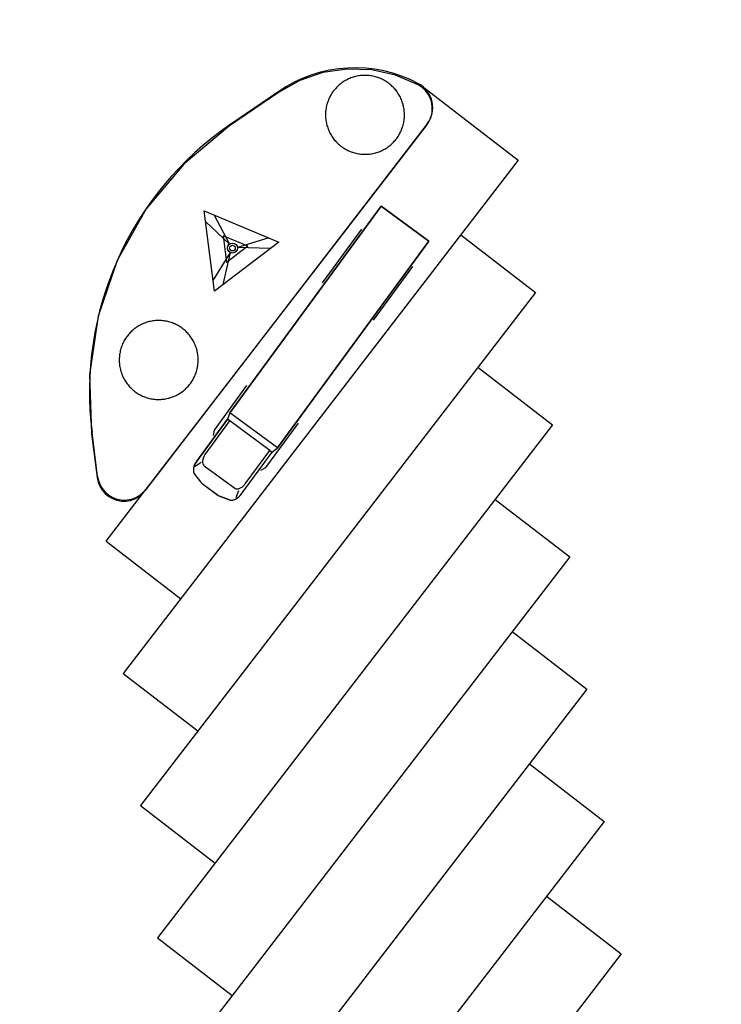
# Model space of a CAD drawing. Extents: x 446005 to 446745, y 447032 to 448234.
# Tile 45 of 127: x 446290 to 446316, y 447249 to 447286. Entities that reach past the tile are written whole.
import ezdxf

# ---------------------------------------------------------------- set-up
doc = ezdxf.new("R2010")
doc.units = 0
doc.header["$LTSCALE"] = 2
doc.header["$MEASUREMENT"] = 0
doc.linetypes.add('AUSGEZOGEN', pattern=[0])
for name, color, linetype in [('BOESCHG', 250, 'AUSGEZOGEN'), ('DB-Autohof', 15, 'CONTINUOUS'), ('FBRTOP', 250, 'AUSGEZOGEN')]:
    doc.layers.add(name, color=color, linetype=linetype)

msp = doc.modelspace()

# ---------------------------------------------------------------- linework, layer by layer
at = {"layer": 'BOESCHG'}
msp.add_lwpolyline([(446482.746, 447140.555, 0.000007), (446485.092, 447124.399, 0.000282)], format="xyb", dxfattribs=at)
at = {"layer": 'DB-Autohof', "linetype": 'Continuous'}
for p, q in [((446301.157, 447283.842), (446300.296, 447283.549)), ((446302.057, 447283.974), (446301.157, 447283.842)), ((446302.966, 447283.94), (446302.057, 447283.974)), ((446302.326, 447283.686), (446302.282, 447283.673)), ((446302.37, 447283.697), (446302.326, 447283.686)), ((446302.415, 447283.708), (446302.37, 447283.697)), ((446302.461, 447283.716), (446302.415, 447283.708)), ((446302.506, 447283.724), (446302.461, 447283.716)), ((446302.552, 447283.73), (446302.506, 447283.724)), ((446302.597, 447283.734), (446302.552, 447283.73)), ((446302.643, 447283.737), (446302.597, 447283.734)), ((446302.689, 447283.739), (446302.643, 447283.737)), ((446302.735, 447283.739), (446302.689, 447283.739)), ((446302.781, 447283.738), (446302.735, 447283.739)), ((446302.827, 447283.735), (446302.781, 447283.738)), ((446302.873, 447283.731), (446302.827, 447283.735)), ((446302.919, 447283.726), (446302.873, 447283.731)), ((446302.964, 447283.719), (446302.919, 447283.726)), ((446303.01, 447283.71), (446302.964, 447283.719)), ((446303.854, 447283.743), (446302.966, 447283.94)), ((446303.055, 447283.701), (446303.01, 447283.71)), ((446303.099, 447283.689), (446303.055, 447283.701)), ((446303.144, 447283.677), (446303.099, 447283.689)), ((446303.187, 447283.663), (446303.144, 447283.677)), ((446304.692, 447283.388), (446303.854, 447283.743)), ((446300.296, 447283.549), (446299.502, 447283.105)), ((446301.694, 447283.321), (446301.662, 447283.289)), ((446301.728, 447283.353), (446301.694, 447283.321)), ((446301.762, 447283.384), (446301.728, 447283.353)), ((446301.798, 447283.413), (446301.762, 447283.384)), ((446301.834, 447283.442), (446301.798, 447283.413)), ((446301.871, 447283.469), (446301.834, 447283.442)), ((446301.909, 447283.495), (446301.871, 447283.469)), ((446301.948, 447283.52), (446301.909, 447283.495)), ((446301.987, 447283.543), (446301.948, 447283.52)), ((446302.027, 447283.566), (446301.987, 447283.543)), ((446302.068, 447283.587), (446302.027, 447283.566)), ((446302.11, 447283.607), (446302.068, 447283.587)), ((446302.152, 447283.625), (446302.11, 447283.607)), ((446302.195, 447283.642), (446302.152, 447283.625)), ((446302.238, 447283.658), (446302.195, 447283.642)), ((446302.282, 447283.673), (446302.238, 447283.658)), ((446303.231, 447283.647), (446303.187, 447283.663)), ((446303.274, 447283.631), (446303.231, 447283.647)), ((446303.316, 447283.612), (446303.274, 447283.631)), ((446303.358, 447283.593), (446303.316, 447283.612)), ((446303.399, 447283.572), (446303.358, 447283.593)), ((446303.439, 447283.55), (446303.399, 447283.572)), ((446303.479, 447283.527), (446303.439, 447283.55)), ((446303.518, 447283.503), (446303.479, 447283.527)), ((446303.556, 447283.477), (446303.518, 447283.503)), ((446303.594, 447283.45), (446303.556, 447283.477)), ((446303.63, 447283.422), (446303.594, 447283.45)), ((446303.666, 447283.393), (446303.63, 447283.422)), ((446303.701, 447283.363), (446303.666, 447283.393)), ((446303.734, 447283.331), (446303.701, 447283.363)), ((446303.767, 447283.299), (446303.734, 447283.331)), ((446304.829, 447283.299), (446304.692, 447283.388)), ((446304.844, 447283.337), (446308.409, 447280.591)), ((446299.502, 447283.105), (446297.686, 447281.86)), ((446299.517, 447283.143), (446297.7, 447281.898)), ((446301.421, 447282.953), (446301.4, 447282.912)), ((446301.443, 447282.994), (446301.421, 447282.953)), ((446301.466, 447283.034), (446301.443, 447282.994)), ((446301.491, 447283.072), (446301.466, 447283.034)), ((446301.516, 447283.111), (446301.491, 447283.072)), ((446301.543, 447283.148), (446301.516, 447283.111)), ((446301.571, 447283.185), (446301.543, 447283.148)), ((446301.6, 447283.22), (446301.571, 447283.185)), ((446301.631, 447283.255), (446301.6, 447283.22)), ((446301.662, 447283.289), (446301.631, 447283.255)), ((446303.799, 447283.265), (446303.767, 447283.299)), ((446303.829, 447283.231), (446303.799, 447283.265)), ((446303.859, 447283.196), (446303.829, 447283.231)), ((446303.887, 447283.159), (446303.859, 447283.196)), ((446303.914, 447283.122), (446303.887, 447283.159)), ((446303.941, 447283.084), (446303.914, 447283.122)), ((446303.965, 447283.046), (446303.941, 447283.084)), ((446303.989, 447283.006), (446303.965, 447283.046)), ((446304.011, 447282.966), (446303.989, 447283.006)), ((446304.032, 447282.925), (446304.011, 447282.966)), ((446304.837, 447283.293), (446304.829, 447283.299)), ((446304.963, 447283.175), (446304.837, 447283.293)), ((446305.068, 447283.036), (446304.963, 447283.175)), ((446305.146, 447282.882), (446305.068, 447283.036)), ((446301.293, 447282.609), (446301.283, 447282.564)), ((446301.304, 447282.654), (446301.293, 447282.609)), ((446301.317, 447282.698), (446301.304, 447282.654)), ((446301.331, 447282.742), (446301.317, 447282.698)), ((446301.346, 447282.785), (446301.331, 447282.742)), ((446301.363, 447282.828), (446301.346, 447282.785)), ((446301.381, 447282.87), (446301.363, 447282.828)), ((446301.4, 447282.912), (446301.381, 447282.87)), ((446304.052, 447282.883), (446304.032, 447282.925)), ((446304.071, 447282.841), (446304.052, 447282.883)), ((446304.088, 447282.799), (446304.071, 447282.841)), ((446304.104, 447282.755), (446304.088, 447282.799)), ((446304.118, 447282.712), (446304.104, 447282.755)), ((446304.131, 447282.667), (446304.118, 447282.712)), ((446304.143, 447282.623), (446304.131, 447282.667)), ((446304.153, 447282.578), (446304.143, 447282.623)), ((446305.197, 447282.716), (446305.146, 447282.882)), ((446305.219, 447282.544), (446305.197, 447282.716)), ((446301.255, 447282.336), (446301.254, 447282.29)), ((446301.254, 447282.29), (446301.254, 447282.244)), ((446301.254, 447282.244), (446301.256, 447282.198)), ((446301.258, 447282.382), (446301.255, 447282.336)), ((446301.262, 447282.428), (446301.258, 447282.382)), ((446301.268, 447282.473), (446301.262, 447282.428)), ((446301.275, 447282.519), (446301.268, 447282.473)), ((446301.283, 447282.564), (446301.275, 447282.519)), ((446304.162, 447282.533), (446304.153, 447282.578)), ((446304.169, 447282.487), (446304.162, 447282.533)), ((446304.175, 447282.442), (446304.169, 447282.487)), ((446304.18, 447282.396), (446304.175, 447282.442)), ((446304.183, 447282.35), (446304.18, 447282.396)), ((446304.185, 447282.304), (446304.183, 447282.35)), ((446304.184, 447282.212), (446304.185, 447282.258)), ((446304.185, 447282.258), (446304.185, 447282.304)), ((446305.172, 447282.202), (446305.21, 447282.371)), ((446305.21, 447282.371), (446305.219, 447282.544)), ((446294.561, 447268.326), (446305.012, 447281.896)), ((446305.026, 447281.935), (446294.575, 447268.365)), ((446297.686, 447281.86), (446295.999, 447280.461)), ((446301.256, 447282.198), (446301.259, 447282.152)), ((446301.259, 447282.152), (446301.264, 447282.106)), ((446301.264, 447282.106), (446301.27, 447282.06)), ((446301.27, 447282.06), (446301.277, 447282.015)), ((446301.277, 447282.015), (446301.286, 447281.97)), ((446301.286, 447281.97), (446301.296, 447281.925)), ((446301.296, 447281.925), (446301.308, 447281.88)), ((446301.308, 447281.88), (446301.321, 447281.836)), ((446304.108, 447281.806), (446304.122, 447281.85)), ((446304.122, 447281.85), (446304.135, 447281.894)), ((446304.135, 447281.894), (446304.146, 447281.939)), ((446304.146, 447281.939), (446304.156, 447281.984)), ((446304.156, 447281.984), (446304.164, 447282.029)), ((446304.164, 447282.029), (446304.171, 447282.074)), ((446304.171, 447282.074), (446304.177, 447282.12)), ((446304.177, 447282.12), (446304.181, 447282.166)), ((446304.181, 447282.166), (446304.184, 447282.212)), ((446305.012, 447281.896), (446305.105, 447282.042)), ((446305.105, 447282.042), (446305.172, 447282.202)), ((446301.321, 447281.836), (446301.335, 447281.792)), ((446301.335, 447281.792), (446301.351, 447281.749)), ((446301.351, 447281.749), (446301.368, 447281.706)), ((446301.368, 447281.706), (446301.387, 447281.664)), ((446301.387, 447281.664), (446301.407, 447281.623)), ((446301.407, 447281.623), (446301.428, 447281.582)), ((446301.428, 447281.582), (446301.45, 447281.541)), ((446301.45, 447281.541), (446301.474, 447281.502)), ((446301.474, 447281.502), (446301.498, 447281.463)), ((446303.948, 447281.475), (446303.973, 447281.514)), ((446303.973, 447281.514), (446303.996, 447281.554)), ((446303.996, 447281.554), (446304.018, 447281.594)), ((446304.018, 447281.594), (446304.039, 447281.635)), ((446304.039, 447281.635), (446304.058, 447281.677)), ((446304.058, 447281.677), (446304.076, 447281.72)), ((446304.076, 447281.72), (446304.093, 447281.762)), ((446304.093, 447281.762), (446304.108, 447281.806)), ((446301.498, 447281.463), (446301.525, 447281.425)), ((446301.525, 447281.425), (446301.552, 447281.388)), ((446301.552, 447281.388), (446301.58, 447281.352)), ((446301.58, 447281.352), (446301.61, 447281.317)), ((446301.61, 447281.317), (446301.64, 447281.282)), ((446301.64, 447281.282), (446301.672, 447281.249)), ((446301.672, 447281.249), (446301.705, 447281.216)), ((446301.705, 447281.216), (446301.738, 447281.185)), ((446301.738, 447281.185), (446301.773, 447281.155)), ((446301.773, 447281.155), (446301.809, 447281.126)), ((446301.809, 447281.126), (446301.845, 447281.098)), ((446303.605, 447281.106), (446303.641, 447281.135)), ((446303.641, 447281.135), (446303.677, 447281.164)), ((446303.677, 447281.164), (446303.711, 447281.195)), ((446303.711, 447281.195), (446303.745, 447281.226)), ((446303.745, 447281.226), (446303.777, 447281.259)), ((446303.777, 447281.259), (446303.808, 447281.293)), ((446303.808, 447281.293), (446303.839, 447281.327)), ((446303.839, 447281.327), (446303.868, 447281.363)), ((446303.868, 447281.363), (446303.896, 447281.4)), ((446303.896, 447281.4), (446303.923, 447281.437)), ((446303.923, 447281.437), (446303.948, 447281.475)), ((446301.845, 447281.098), (446301.883, 447281.071)), ((446301.883, 447281.071), (446301.921, 447281.045)), ((446301.921, 447281.045), (446301.96, 447281.02)), ((446301.96, 447281.02), (446302, 447280.997)), ((446302, 447280.997), (446302.04, 447280.975)), ((446302.04, 447280.975), (446302.081, 447280.955)), ((446302.081, 447280.955), (446302.123, 447280.935)), ((446302.123, 447280.935), (446302.165, 447280.917)), ((446302.165, 447280.917), (446302.208, 447280.9)), ((446302.208, 447280.9), (446302.252, 447280.885)), ((446302.252, 447280.885), (446302.295, 447280.871)), ((446302.295, 447280.871), (446302.34, 447280.858)), ((446302.34, 447280.858), (446302.384, 447280.847)), ((446302.384, 447280.847), (446302.429, 447280.837)), ((446302.429, 447280.837), (446302.475, 447280.829)), ((446302.475, 447280.829), (446302.52, 447280.822)), ((446302.52, 447280.822), (446302.566, 447280.816)), ((446302.566, 447280.816), (446302.612, 447280.812)), ((446302.612, 447280.812), (446302.658, 447280.81)), ((446302.658, 447280.81), (446302.704, 447280.808)), ((446302.704, 447280.808), (446302.75, 447280.809)), ((446302.75, 447280.809), (446302.796, 447280.81)), ((446302.796, 447280.81), (446302.842, 447280.813)), ((446302.842, 447280.813), (446302.887, 447280.818)), ((446302.887, 447280.818), (446302.933, 447280.824)), ((446302.933, 447280.824), (446302.979, 447280.831)), ((446302.979, 447280.831), (446303.024, 447280.84)), ((446303.024, 447280.84), (446303.069, 447280.85)), ((446303.069, 447280.85), (446303.113, 447280.862)), ((446303.113, 447280.862), (446303.157, 447280.875)), ((446303.157, 447280.875), (446303.201, 447280.89)), ((446303.201, 447280.89), (446303.244, 447280.905)), ((446303.244, 447280.905), (446303.287, 447280.923)), ((446303.287, 447280.923), (446303.329, 447280.941)), ((446303.329, 447280.941), (446303.371, 447280.961)), ((446303.371, 447280.961), (446303.412, 447280.982)), ((446303.412, 447280.982), (446303.452, 447281.004)), ((446303.452, 447281.004), (446303.491, 447281.028)), ((446303.491, 447281.028), (446303.53, 447281.053)), ((446303.53, 447281.053), (446303.568, 447281.079)), ((446303.568, 447281.079), (446303.605, 447281.106)), ((446308.409, 447280.591), (446293.74, 447261.544)), ((446295.999, 447280.461), (446294.595, 447278.779)), ((446294.595, 447278.779), (446293.521, 447276.87)), ((446297.133, 447275.731), (446296.746, 447278.706)), ((446296.746, 447278.706), (446299.516, 447277.554)), ((446303.321, 447278.881), (446297.7, 447271.217)), ((446297.7, 447271.217), (446303.321, 447278.881)), ((446305.095, 447277.58), (446303.321, 447278.881)), ((446303.321, 447278.881), (446305.095, 447277.58)), ((446296.797, 447278.31), (446297.685, 447277.478)), ((446297.115, 447278.553), (446297.685, 447277.478)), ((446301.144, 447276.042), (446302.604, 447278.032)), ((446299.516, 447277.554), (446297.133, 447275.731)), ((446297.447, 447277.789), (446297.576, 447276.797)), ((446298.37, 447277.405), (446297.447, 447277.789)), ((446299.146, 447277.707), (446297.982, 447277.354)), ((446299.474, 447269.916), (446305.095, 447277.58)), ((446305.095, 447277.58), (446299.474, 447269.916)), ((446306.273, 447277.819), (446309.047, 447275.683)), ((446297.081, 447276.128), (446297.726, 447277.159)), ((446297.45, 447275.974), (446297.726, 447277.159)), ((446298.37, 447277.405), (446297.576, 447276.797)), ((446299.198, 447277.311), (446297.982, 447277.354)), ((446293.521, 447276.87), (446292.811, 447274.797)), ((446303.041, 447274.651), (446304.501, 447276.641)), ((446309.047, 447275.683), (446294.378, 447256.635)), ((446292.811, 447274.797), (446292.49, 447272.63)), ((446294.534, 447274.544), (446294.491, 447274.527)), ((446294.577, 447274.56), (446294.534, 447274.544)), ((446294.62, 447274.574), (446294.577, 447274.56)), ((446294.665, 447274.588), (446294.62, 447274.574)), ((446294.709, 447274.599), (446294.665, 447274.588)), ((446294.754, 447274.609), (446294.709, 447274.599)), ((446294.799, 447274.618), (446294.754, 447274.609)), ((446294.845, 447274.626), (446294.799, 447274.618)), ((446294.89, 447274.632), (446294.845, 447274.626)), ((446294.936, 447274.636), (446294.89, 447274.632)), ((446294.982, 447274.639), (446294.936, 447274.636)), ((446295.028, 447274.641), (446294.982, 447274.639)), ((446295.074, 447274.641), (446295.028, 447274.641)), ((446295.12, 447274.64), (446295.074, 447274.641)), ((446295.166, 447274.637), (446295.12, 447274.64)), ((446295.212, 447274.633), (446295.166, 447274.637)), ((446295.258, 447274.628), (446295.212, 447274.633)), ((446295.303, 447274.621), (446295.258, 447274.628)), ((446295.348, 447274.612), (446295.303, 447274.621)), ((446295.393, 447274.603), (446295.348, 447274.612)), ((446295.438, 447274.591), (446295.393, 447274.603)), ((446295.482, 447274.579), (446295.438, 447274.591)), ((446295.526, 447274.565), (446295.482, 447274.579)), ((446295.57, 447274.549), (446295.526, 447274.565)), ((446295.612, 447274.533), (446295.57, 447274.549)), ((446294.001, 447274.191), (446293.969, 447274.157)), ((446294.033, 447274.223), (446294.001, 447274.191)), ((446294.067, 447274.255), (446294.033, 447274.223)), ((446294.101, 447274.286), (446294.067, 447274.255)), ((446294.136, 447274.315), (446294.101, 447274.286)), ((446294.173, 447274.343), (446294.136, 447274.315)), ((446294.21, 447274.371), (446294.173, 447274.343)), ((446294.248, 447274.397), (446294.21, 447274.371)), ((446294.286, 447274.422), (446294.248, 447274.397)), ((446294.326, 447274.445), (446294.286, 447274.422)), ((446294.366, 447274.468), (446294.326, 447274.445)), ((446294.407, 447274.489), (446294.366, 447274.468)), ((446294.449, 447274.509), (446294.407, 447274.489)), ((446294.491, 447274.527), (446294.449, 447274.509)), ((446295.655, 447274.514), (446295.612, 447274.533)), ((446295.697, 447274.495), (446295.655, 447274.514)), ((446295.738, 447274.474), (446295.697, 447274.495)), ((446295.778, 447274.452), (446295.738, 447274.474)), ((446295.818, 447274.429), (446295.778, 447274.452)), ((446295.857, 447274.405), (446295.818, 447274.429)), ((446295.895, 447274.379), (446295.857, 447274.405)), ((446295.932, 447274.352), (446295.895, 447274.379)), ((446295.969, 447274.324), (446295.932, 447274.352)), ((446296.005, 447274.295), (446295.969, 447274.324)), ((446296.039, 447274.265), (446296.005, 447274.295)), ((446296.073, 447274.233), (446296.039, 447274.265)), ((446296.106, 447274.201), (446296.073, 447274.233)), ((446296.137, 447274.167), (446296.106, 447274.201)), ((446293.739, 447273.814), (446293.72, 447273.772)), ((446293.76, 447273.855), (446293.739, 447273.814)), ((446293.782, 447273.896), (446293.76, 447273.855)), ((446293.805, 447273.935), (446293.782, 447273.896)), ((446293.829, 447273.974), (446293.805, 447273.935)), ((446293.855, 447274.013), (446293.829, 447273.974)), ((446293.882, 447274.05), (446293.855, 447274.013)), ((446293.91, 447274.087), (446293.882, 447274.05)), ((446293.939, 447274.122), (446293.91, 447274.087)), ((446293.969, 447274.157), (446293.939, 447274.122)), ((446296.168, 447274.133), (446296.137, 447274.167)), ((446296.198, 447274.098), (446296.168, 447274.133)), ((446296.226, 447274.061), (446296.198, 447274.098)), ((446296.253, 447274.024), (446296.226, 447274.061)), ((446296.279, 447273.986), (446296.253, 447274.024)), ((446296.304, 447273.948), (446296.279, 447273.986)), ((446296.328, 447273.908), (446296.304, 447273.948)), ((446296.35, 447273.868), (446296.328, 447273.908)), ((446296.371, 447273.827), (446296.35, 447273.868)), ((446296.391, 447273.785), (446296.371, 447273.827)), ((446293.622, 447273.466), (446293.613, 447273.421)), ((446293.631, 447273.511), (446293.622, 447273.466)), ((446293.643, 447273.556), (446293.631, 447273.511)), ((446293.655, 447273.6), (446293.643, 447273.556)), ((446293.669, 447273.644), (446293.655, 447273.6)), ((446293.685, 447273.687), (446293.669, 447273.644)), ((446293.701, 447273.73), (446293.685, 447273.687)), ((446293.72, 447273.772), (446293.701, 447273.73)), ((446296.41, 447273.743), (446296.391, 447273.785)), ((446296.427, 447273.701), (446296.41, 447273.743)), ((446296.442, 447273.657), (446296.427, 447273.701)), ((446296.457, 447273.614), (446296.442, 447273.657)), ((446296.47, 447273.569), (446296.457, 447273.614)), ((446296.482, 447273.525), (446296.47, 447273.569)), ((446296.492, 447273.48), (446296.482, 447273.525)), ((446296.501, 447273.435), (446296.492, 447273.48)), ((446293.594, 447273.238), (446293.593, 447273.192)), ((446293.593, 447273.192), (446293.593, 447273.146)), ((446293.593, 447273.146), (446293.595, 447273.1)), ((446293.597, 447273.284), (446293.594, 447273.238)), ((446293.595, 447273.1), (446293.598, 447273.054)), ((446293.601, 447273.33), (446293.597, 447273.284)), ((446293.606, 447273.375), (446293.601, 447273.33)), ((446293.613, 447273.421), (446293.606, 447273.375)), ((446296.508, 447273.389), (446296.501, 447273.435)), ((446296.514, 447273.344), (446296.508, 447273.389)), ((446296.519, 447273.298), (446296.514, 447273.344)), ((446296.522, 447273.252), (446296.519, 447273.298)), ((446296.52, 447273.068), (446296.523, 447273.114)), ((446296.524, 447273.206), (446296.522, 447273.252)), ((446296.523, 447273.114), (446296.524, 447273.16)), ((446296.524, 447273.16), (446296.524, 447273.206)), ((446293.598, 447273.054), (446293.602, 447273.008)), ((446293.602, 447273.008), (446293.608, 447272.962)), ((446293.608, 447272.962), (446293.616, 447272.917)), ((446293.616, 447272.917), (446293.625, 447272.872)), ((446293.625, 447272.872), (446293.635, 447272.827)), ((446293.635, 447272.827), (446293.646, 447272.782)), ((446293.646, 447272.782), (446293.66, 447272.738)), ((446293.66, 447272.738), (446293.674, 447272.694)), ((446296.447, 447272.708), (446296.461, 447272.752)), ((446296.461, 447272.752), (446296.474, 447272.796)), ((446296.474, 447272.796), (446296.485, 447272.841)), ((446296.485, 447272.841), (446296.495, 447272.886)), ((446296.495, 447272.886), (446296.503, 447272.931)), ((446296.503, 447272.931), (446296.51, 447272.976)), ((446296.51, 447272.976), (446296.516, 447273.022)), ((446296.516, 447273.022), (446296.52, 447273.068)), ((446306.91, 447272.91), (446309.684, 447270.774)), ((446292.49, 447272.63), (446292.568, 447270.44)), ((446293.674, 447272.694), (446293.69, 447272.651)), ((446293.69, 447272.651), (446293.707, 447272.608)), ((446293.707, 447272.608), (446293.725, 447272.566)), ((446293.725, 447272.566), (446293.745, 447272.525)), ((446293.745, 447272.525), (446293.766, 447272.484)), ((446293.766, 447272.484), (446293.789, 447272.443)), ((446293.789, 447272.443), (446293.812, 447272.404)), ((446293.812, 447272.404), (446293.837, 447272.365)), ((446293.837, 447272.365), (446293.863, 447272.327)), ((446296.261, 447272.339), (446296.287, 447272.377)), ((446296.287, 447272.377), (446296.312, 447272.416)), ((446296.312, 447272.416), (446296.335, 447272.456)), ((446296.335, 447272.456), (446296.357, 447272.496)), ((446296.357, 447272.496), (446296.377, 447272.537)), ((446296.377, 447272.537), (446296.397, 447272.579)), ((446296.397, 447272.579), (446296.415, 447272.622)), ((446296.415, 447272.622), (446296.432, 447272.664)), ((446296.432, 447272.664), (446296.447, 447272.708)), ((446293.863, 447272.327), (446293.891, 447272.29)), ((446293.891, 447272.29), (446293.919, 447272.254)), ((446293.919, 447272.254), (446293.948, 447272.219)), ((446293.948, 447272.219), (446293.979, 447272.184)), ((446293.979, 447272.184), (446294.011, 447272.151)), ((446294.011, 447272.151), (446294.043, 447272.118)), ((446294.043, 447272.118), (446294.077, 447272.087)), ((446294.077, 447272.087), (446294.112, 447272.057)), ((446294.112, 447272.057), (446294.147, 447272.028)), ((446294.147, 447272.028), (446294.184, 447271.999)), ((446294.184, 447271.999), (446294.221, 447271.973)), ((446295.869, 447271.955), (446295.907, 447271.981)), ((446295.907, 447271.981), (446295.944, 447272.008)), ((446295.944, 447272.008), (446295.98, 447272.036)), ((446295.98, 447272.036), (446296.015, 447272.066)), ((446296.015, 447272.066), (446296.05, 447272.097)), ((446296.05, 447272.097), (446296.083, 447272.128)), ((446296.083, 447272.128), (446296.116, 447272.161)), ((446296.116, 447272.161), (446296.147, 447272.195)), ((446296.147, 447272.195), (446296.177, 447272.229)), ((446296.177, 447272.229), (446296.206, 447272.265)), ((446296.206, 447272.265), (446296.235, 447272.302)), ((446296.235, 447272.302), (446296.261, 447272.339)), ((446297.135, 447270.575), (446298.335, 447272.23)), ((446294.221, 447271.973), (446294.26, 447271.947)), ((446294.26, 447271.947), (446294.299, 447271.922)), ((446294.299, 447271.922), (446294.338, 447271.899)), ((446294.338, 447271.899), (446294.379, 447271.877)), ((446294.379, 447271.877), (446294.42, 447271.857)), ((446294.42, 447271.857), (446294.462, 447271.837)), ((446294.462, 447271.837), (446294.504, 447271.819)), ((446294.504, 447271.819), (446294.547, 447271.802)), ((446294.547, 447271.802), (446294.59, 447271.787)), ((446294.59, 447271.787), (446294.634, 447271.773)), ((446294.634, 447271.773), (446294.678, 447271.76)), ((446294.678, 447271.76), (446294.723, 447271.749)), ((446294.723, 447271.749), (446294.768, 447271.739)), ((446294.768, 447271.739), (446294.813, 447271.731)), ((446294.813, 447271.731), (446294.859, 447271.724)), ((446294.859, 447271.724), (446294.904, 447271.718)), ((446294.904, 447271.718), (446294.95, 447271.714)), ((446294.95, 447271.714), (446294.996, 447271.711)), ((446294.996, 447271.711), (446295.042, 447271.71)), ((446295.042, 447271.71), (446295.088, 447271.711)), ((446295.088, 447271.711), (446295.134, 447271.712)), ((446295.134, 447271.712), (446295.18, 447271.715)), ((446295.18, 447271.715), (446295.226, 447271.72)), ((446295.226, 447271.72), (446295.272, 447271.726)), ((446295.272, 447271.726), (446295.317, 447271.733)), ((446295.317, 447271.733), (446295.362, 447271.742)), ((446295.362, 447271.742), (446295.407, 447271.752)), ((446295.407, 447271.752), (446295.452, 447271.764)), ((446295.452, 447271.764), (446295.496, 447271.777)), ((446295.496, 447271.777), (446295.54, 447271.792)), ((446295.54, 447271.792), (446295.583, 447271.807)), ((446295.583, 447271.807), (446295.626, 447271.824)), ((446295.626, 447271.824), (446295.668, 447271.843)), ((446295.668, 447271.843), (446295.709, 447271.863)), ((446295.709, 447271.863), (446295.75, 447271.884)), ((446295.75, 447271.884), (446295.791, 447271.906)), ((446295.791, 447271.906), (446295.83, 447271.93)), ((446295.83, 447271.93), (446295.869, 447271.955)), ((446297.609, 447270.977), (446296.471, 447269.425)), ((446296.471, 447269.425), (446297.609, 447270.977)), ((446296.785, 447269.671), (446297.696, 447270.913)), ((446297.7, 447271.217), (446297.609, 447270.977)), ((446297.696, 447270.913), (446297.609, 447270.977)), ((446299.186, 447269.82), (446297.696, 447270.913)), ((446299.474, 447269.916), (446297.7, 447271.217)), ((446309.684, 447270.774), (446295.015, 447251.727)), ((446297.099, 447270.373), (446297.135, 447270.575)), ((446299.032, 447269.184), (446300.25, 447270.826)), ((446292.568, 447270.44), (446292.777, 447268.81)), ((446292.791, 447268.848), (446292.583, 447270.478)), ((446298.275, 447268.578), (446299.186, 447269.82)), ((446299.186, 447269.82), (446299.273, 447269.757)), ((446299.273, 447269.757), (446299.474, 447269.916)), ((446296.471, 447269.425), (446296.428, 447269.359)), ((446298.135, 447268.205), (446299.273, 447269.757)), ((446298.135, 447268.205), (446299.273, 447269.757)), ((446296.352, 447269.153), (446296.346, 447269.088)), ((446296.346, 447269.088), (446296.351, 447269.028)), ((446296.367, 447269.221), (446296.352, 447269.153)), ((446296.393, 447269.291), (446296.367, 447269.221)), ((446296.428, 447269.359), (446296.393, 447269.291)), ((446296.63, 447269.365), (446296.416, 447269.217)), ((446296.749, 447269.25), (446297.885, 447268.418)), ((446298.85, 447269.088), (446299.032, 447269.184)), ((446292.777, 447268.81), (446292.812, 447268.645)), ((446296.351, 447269.028), (446296.367, 447268.976)), ((446296.367, 447268.976), (446296.393, 447268.932)), ((446296.393, 447268.932), (446296.611, 447268.654)), ((446296.393, 447268.932), (446296.611, 447268.654)), ((446292.812, 447268.645), (446292.875, 447268.489)), ((446292.875, 447268.489), (446292.962, 447268.345)), ((446292.962, 447268.345), (446293.073, 447268.219)), ((446293.103, 447266.452), (446294.575, 447268.365)), ((446294.448, 447268.202), (446294.561, 447268.326)), ((446296.611, 447268.654), (446296.719, 447268.549)), ((446296.719, 447268.549), (446297.266, 447268.148)), ((446296.719, 447268.549), (446297.225, 447268.178)), ((446297.932, 447268.068), (446298.039, 447268.326)), ((446293.073, 447268.219), (446293.203, 447268.112)), ((446293.203, 447268.112), (446293.349, 447268.029)), ((446293.349, 447268.029), (446293.507, 447267.971)), ((446293.507, 447267.971), (446293.673, 447267.941)), ((446293.841, 447267.939), (446294.007, 447267.965)), ((446294.007, 447267.965), (446294.167, 447268.019)), ((446294.167, 447268.019), (446294.315, 447268.099)), ((446294.315, 447268.099), (446294.448, 447268.202)), ((446297.266, 447268.148), (446297.357, 447268.107)), ((446297.357, 447268.107), (446297.688, 447267.982)), ((446297.688, 447267.982), (446297.357, 447268.107)), ((446297.688, 447267.982), (446297.738, 447267.971)), ((446297.738, 447267.971), (446297.792, 447267.972)), ((446297.792, 447267.972), (446297.851, 447267.985)), ((446297.851, 447267.985), (446297.911, 447268.009)), ((446297.911, 447268.009), (446297.972, 447268.045)), ((446297.972, 447268.045), (446298.03, 447268.09)), ((446298.03, 447268.09), (446298.085, 447268.144)), ((446298.085, 447268.144), (446298.135, 447268.205)), ((446298.128, 447268.195), (446298.135, 447268.205)), ((446307.548, 447268.002), (446310.322, 447265.866)), ((446293.673, 447267.941), (446293.841, 447267.939)), ((446293.103, 447266.452), (446295.876, 447264.316)), ((446310.322, 447265.866), (446295.653, 447246.818)), ((446308.185, 447263.093), (446310.959, 447260.957)), ((446293.74, 447261.544), (446296.514, 447259.408)), ((446310.959, 447260.957), (446296.29, 447241.91)), ((446308.823, 447258.185), (446311.596, 447256.049)), ((446294.378, 447256.635), (446297.151, 447254.499)), ((446311.596, 447256.049), (446296.927, 447237.001)), ((446309.46, 447253.276), (446312.234, 447251.14)), ((446295.015, 447251.727), (446297.789, 447249.591)), ((446295.015, 447251.727), (446297.789, 447249.591)), ((446312.234, 447251.14), (446297.565, 447232.092))]:
    msp.add_line(p, q, dxfattribs=at)
for radius in [0.186, 0.106]:
    msp.add_circle((446297.798, 447277.33), radius, dxfattribs=at)
for centre, radius, start, end in [((446302.344, 447279.019), 5, 61.8073, 124.4353), ((446304.234, 447282.545), 1, 322.3996, 61.8073), ((446304.486, 447272.001), 12, 124.4353, 187.2883), ((446297.061, 447268.992), 0.732, 143.7445, 150.6333), ((446297.019, 447269.402), 0.334, 165.1359, 185.2118), ((446297.187, 447269.361), 0.507, 150.362, 165.5365), ((446297.257, 447269.325), 0.586, 143.7443, 150.6332), ((446296.764, 447269.089), 0.417, 165.1361, 185.2121), ((446296.974, 447269.038), 0.634, 150.3622, 165.5367), ((446296.874, 447269.387), 0.188, 184.8392, 214.3903), ((446296.83, 447269.361), 0.137, 215.4333, 233.7443), ((446293.783, 447268.975), 1, 187.2883, 322.3996), ((446296.582, 447269.071), 0.235, 184.8394, 214.3907), ((446296.53, 447269.04), 0.174, 215.658, 218.1067), ((446297.065, 447269.01), 0.577, 218.0685, 220.5928), ((446297.049, 447268.995), 0.555, 220.5969, 225.7963), ((446297.04, 447268.986), 0.542, 225.8012, 231.0836), ((446297.037, 447268.983), 0.538, 231.0889, 233.7443), ((446297.965, 447268.528), 0.137, 233.7443, 252.0553), ((446297.978, 447268.578), 0.188, 253.0983, 282.6495), ((446297.948, 447268.721), 0.334, 282.2768, 302.3527), ((446297.858, 447268.869), 0.507, 301.9522, 317.1266), ((446297.803, 447268.924), 0.586, 316.8554, 323.7443), ((446297.543, 447268.612), 0.538, 233.7446, 236.4), ((446297.545, 447268.615), 0.542, 236.4053, 241.6877), ((446297.551, 447268.627), 0.555, 241.6926, 246.892), ((446297.56, 447268.647), 0.577, 246.8962, 249.4205), ((446297.754, 447268.153), 0.183, 248.9768, 266.927), ((446297.759, 447268.272), 0.302, 267.1629, 292.1284), ((446297.682, 447268.471), 0.516, 291.663, 309.0881), ((446297.57, 447268.616), 0.699, 308.7565, 322.9704)]:
    msp.add_arc(centre, radius, start, end, dxfattribs=at)
at = {"layer": 'FBRTOP'}
for points in [[(446412.075, 447372.655, 0.000006), (446414.084, 447357.131, 0.00001), (446415.257, 447348.066, 0.000016), (446416.854, 447335.736, -0.000001), (446418.45, 447323.406, -0.000146), (446420.528, 447307.322, -0.000272), (446421.634, 447298.702, -0.00647), (446421.709, 447298.052, -0.000174), (446424.154, 447273.889, -0.003297), (446424.467, 447270.569, -0.001172), (446425.263, 447261.222)], [(446363.327, 447740.448, 0.000002), (446366.277, 447717.758, 0.000326)]]:
    msp.add_lwpolyline(points, format="xyb", dxfattribs=at)

doc.saveas('drawing.dxf')
